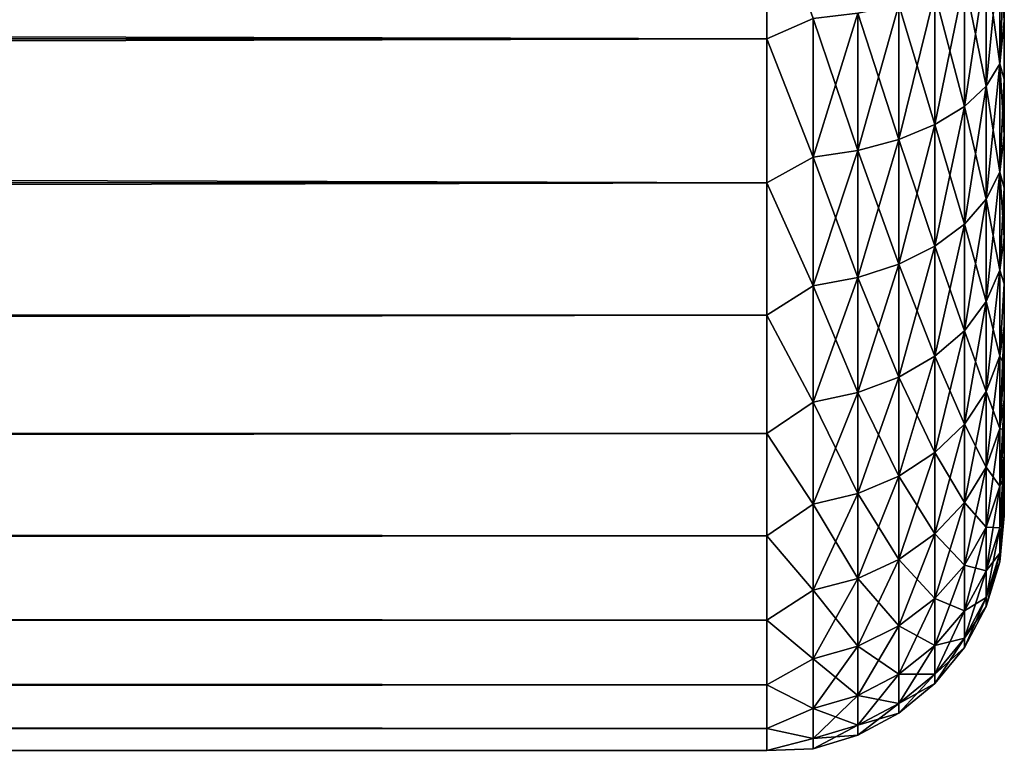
# Model space of a CAD drawing. Extents: x 0 to 500, y -78 to 1006.
# Tile 159 of 256: x 491.71 to 500, y 345.2 to 351.38. Entities that reach past the tile are written whole.
import ezdxf

# ---------------------------------------------------------------- set-up
doc = ezdxf.new("R2010")
doc.units = 0
doc.header["$LTSCALE"] = 65.185185
for name, color, linetype in [('116', 7, 'CONTINUOUS'), ('73', 7, 'CONTINUOUS'), ('78', 7, 'CONTINUOUS')]:
    doc.layers.add(name, color=color, linetype=linetype)

msp = doc.modelspace()

# ---------------------------------------------------------------- linework, layer by layer
at = {"layer": '116', "color": 7, "linetype": 'CONTINUOUS'}
for points in [[(498, 352.502, 9.6292), (498, 351.216, 9.1721), (498.3902, 351.3879, 9.2033), (498, 352.502, 9.6292)], [(498, 351.216, -9.1721), (498, 352.502, -9.6292), (498.3902, 351.3879, -9.2033), (498, 351.216, -9.1721)], [(499.962, 351.9901, -7.7494), (499.962, 351.0061, -7.2641), (499.8485, 351.8463, -8.0965), (499.962, 351.9901, -7.7494)], [(499.962, 351.0061, 7.2641), (499.962, 351.9901, 7.7494), (499.8485, 350.8182, 7.5895), (499.962, 351.0061, 7.2641)], [(499.8485, 350.8182, 7.5895), (499.962, 351.9901, 7.7494), (499.8485, 351.8463, 8.0965), (499.8485, 350.8182, 7.5895)], [(500, 351.8767, -7.2771), (500, 351.366, -7.0214), (499.962, 351.9901, -7.7494), (500, 351.8767, -7.2771)], [(499.962, 351.9901, -7.7494), (500, 351.366, -7.0214), (499.962, 351.0061, -7.2641), (499.962, 351.9901, -7.7494)], [(499.962, 351.0061, 7.2641), (500, 351.8767, 7.2771), (499.962, 351.9901, 7.7494), (499.962, 351.0061, 7.2641)], [(499.8485, 351.8463, -8.0965), (499.8485, 350.8182, -7.5895), (499.6638, 351.7138, -8.4164), (499.8485, 351.8463, -8.0965)], [(499.8485, 350.8182, 7.5895), (499.8485, 351.8463, 8.0965), (499.6638, 350.6451, 7.8893), (499.8485, 350.8182, 7.5895)], [(499.6638, 350.6451, 7.8893), (499.8485, 351.8463, 8.0965), (499.6638, 351.7138, 8.4164), (499.6638, 350.6451, 7.8893)], [(499.8485, 351.8463, -8.0965), (499.962, 351.0061, -7.2641), (499.8485, 350.8182, -7.5895), (499.8485, 351.8463, -8.0965)], [(500, 351.366, 7.0214), (500, 351.8767, 7.2771), (499.962, 351.0061, 7.2641), (500, 351.366, 7.0214)], [(499.6638, 351.7138, -8.4164), (499.6638, 350.6451, -7.8893), (499.415, 351.5977, -8.6968), (499.6638, 351.7138, -8.4164)], [(499.6638, 350.6451, 7.8893), (499.6638, 351.7138, 8.4164), (499.415, 350.4933, 8.1522), (499.6638, 350.6451, 7.8893)], [(499.415, 350.4933, 8.1522), (499.6638, 351.7138, 8.4164), (499.415, 351.5977, 8.6968), (499.415, 350.4933, 8.1522)], [(499.6638, 351.7138, -8.4164), (499.8485, 350.8182, -7.5895), (499.6638, 350.6451, -7.8893), (499.6638, 351.7138, -8.4164)], [(499.415, 351.5977, -8.6968), (499.415, 350.4933, -8.1522), (499.1118, 351.5023, -8.927), (499.415, 351.5977, -8.6968)], [(499.415, 350.4933, 8.1522), (499.415, 351.5977, 8.6968), (499.1118, 350.3687, 8.368), (499.415, 350.4933, 8.1522)], [(499.1118, 350.3687, 8.368), (499.415, 351.5977, 8.6968), (499.1118, 351.5023, 8.927), (499.1118, 350.3687, 8.368)], [(499.415, 351.5977, -8.6968), (499.6638, 350.6451, -7.8893), (499.415, 350.4933, -8.1522), (499.415, 351.5977, -8.6968)], [(498.7657, 351.4315, -9.098), (498.7657, 350.2762, -8.5283), (498.3902, 351.3879, -9.2033), (498.7657, 351.4315, -9.098)], [(498.7657, 350.2762, 8.5283), (498.7657, 351.4315, 9.098), (498.3902, 350.2192, 8.627), (498.7657, 350.2762, 8.5283)], [(498.3902, 350.2192, 8.627), (498.7657, 351.4315, 9.098), (498.3902, 351.3879, 9.2033), (498.3902, 350.2192, 8.627)], [(499.1118, 351.5023, -8.927), (499.1118, 350.3687, -8.368), (498.7657, 351.4315, -9.098), (499.1118, 351.5023, -8.927)], [(499.1118, 350.3687, 8.368), (499.1118, 351.5023, 8.927), (498.7657, 350.2762, 8.5283), (499.1118, 350.3687, 8.368)], [(498.7657, 350.2762, 8.5283), (499.1118, 351.5023, 8.927), (498.7657, 351.4315, 9.098), (498.7657, 350.2762, 8.5283)], [(498.7657, 351.4315, -9.098), (499.1118, 350.3687, -8.368), (498.7657, 350.2762, -8.5283), (498.7657, 351.4315, -9.098)], [(499.1118, 351.5023, -8.927), (499.415, 350.4933, -8.1522), (499.1118, 350.3687, -8.368), (499.1118, 351.5023, -8.927)], [(498, 351.216, 9.1721), (498.3902, 350.2192, 8.627), (498.3902, 351.3879, 9.2033), (498, 351.216, 9.1721)], [(498, 351.216, -9.1721), (498.3902, 351.3879, -9.2033), (498.3902, 350.2192, -8.627), (498, 351.216, -9.1721)], [(498.3902, 351.3879, -9.2033), (498.7657, 350.2762, -8.5283), (498.3902, 350.2192, -8.627), (498.3902, 351.3879, -9.2033)], [(500, 351.366, -7.0214), (500, 350.8749, -6.73), (499.962, 351.0061, -7.2641), (500, 351.366, -7.0214)], [(500, 350.8749, 6.73), (500, 351.366, 7.0214), (499.962, 351.0061, 7.2641), (500, 350.8749, 6.73)], [(498, 351.216, 9.1721), (498, 350.0042, 8.5442), (498.3902, 350.2192, 8.627), (498, 351.216, 9.1721)], [(498, 350.0042, -8.5442), (498, 351.216, -9.1721), (498.3902, 350.2192, -8.627), (498, 350.0042, -8.5442)], [(499.962, 351.0061, -7.2641), (499.962, 350.0938, -6.6545), (499.8485, 350.8182, -7.5895), (499.962, 351.0061, -7.2641)], [(499.962, 350.0938, 6.6545), (499.962, 351.0061, 7.2641), (499.8485, 349.8651, 6.9526), (499.962, 350.0938, 6.6545)], [(499.8485, 349.8651, 6.9526), (499.962, 351.0061, 7.2641), (499.8485, 350.8182, 7.5895), (499.8485, 349.8651, 6.9526)], [(500, 350.8749, -6.73), (500, 350.4058, -6.4043), (499.962, 351.0061, -7.2641), (500, 350.8749, -6.73)], [(499.962, 351.0061, -7.2641), (500, 350.4058, -6.4043), (499.962, 350.0938, -6.6545), (499.962, 351.0061, -7.2641)], [(499.962, 350.0938, 6.6545), (500, 350.8749, 6.73), (499.962, 351.0061, 7.2641), (499.962, 350.0938, 6.6545)], [(500, 350.4058, 6.4043), (500, 350.8749, 6.73), (499.962, 350.0938, 6.6545), (500, 350.4058, 6.4043)], [(499.8485, 350.8182, -7.5895), (499.8485, 349.8651, -6.9526), (499.6638, 350.6451, -7.8893), (499.8485, 350.8182, -7.5895)], [(499.8485, 349.8651, 6.9526), (499.8485, 350.8182, 7.5895), (499.6638, 349.6543, 7.2273), (499.8485, 349.8651, 6.9526)], [(499.6638, 349.6543, 7.2273), (499.8485, 350.8182, 7.5895), (499.6638, 350.6451, 7.8893), (499.6638, 349.6543, 7.2273)], [(499.8485, 350.8182, -7.5895), (499.962, 350.0938, -6.6545), (499.8485, 349.8651, -6.9526), (499.8485, 350.8182, -7.5895)], [(499.6638, 350.6451, -7.8893), (499.6638, 349.6543, -7.2273), (499.415, 350.4933, -8.1522), (499.6638, 350.6451, -7.8893)], [(499.6638, 349.6543, 7.2273), (499.6638, 350.6451, 7.8893), (499.415, 349.4695, 7.4681), (499.6638, 349.6543, 7.2273)], [(499.415, 349.4695, 7.4681), (499.6638, 350.6451, 7.8893), (499.415, 350.4933, 8.1522), (499.415, 349.4695, 7.4681)], [(499.6638, 350.6451, -7.8893), (499.8485, 349.8651, -6.9526), (499.6638, 349.6543, -7.2273), (499.6638, 350.6451, -7.8893)], [(499.415, 350.4933, -8.1522), (499.415, 349.4695, -7.4681), (499.1118, 350.3687, -8.368), (499.415, 350.4933, -8.1522)], [(499.415, 349.4695, 7.4681), (499.415, 350.4933, 8.1522), (499.1118, 349.3178, 7.6658), (499.415, 349.4695, 7.4681)], [(499.1118, 349.3178, 7.6658), (499.415, 350.4933, 8.1522), (499.1118, 350.3687, 8.368), (499.1118, 349.3178, 7.6658)], [(499.415, 350.4933, -8.1522), (499.6638, 349.6543, -7.2273), (499.415, 349.4695, -7.4681), (499.415, 350.4933, -8.1522)], [(499.1118, 350.3687, -8.368), (499.1118, 349.3178, -7.6658), (498.7657, 350.2762, -8.5283), (499.1118, 350.3687, -8.368)], [(499.1118, 349.3178, 7.6658), (499.1118, 350.3687, 8.368), (498.7657, 349.2052, 7.8126), (499.1118, 349.3178, 7.6658)], [(498.7657, 349.2052, 7.8126), (499.1118, 350.3687, 8.368), (498.7657, 350.2762, 8.5283), (498.7657, 349.2052, 7.8126)], [(499.1118, 350.3687, -8.368), (499.415, 349.4695, -7.4681), (499.1118, 349.3178, -7.6658), (499.1118, 350.3687, -8.368)], [(500, 350.4058, -6.4043), (500, 349.9611, -6.046), (499.962, 350.0938, -6.6545), (500, 350.4058, -6.4043)], [(500, 349.9611, 6.046), (500, 350.4058, 6.4043), (499.962, 350.0938, 6.6545), (500, 349.9611, 6.046)], [(498.7657, 350.2762, -8.5283), (498.7657, 349.2052, -7.8126), (498.3902, 350.2192, -8.627), (498.7657, 350.2762, -8.5283)], [(498.7657, 349.2052, 7.8126), (498.7657, 350.2762, 8.5283), (498.3902, 349.1358, 7.903), (498.7657, 349.2052, 7.8126)], [(498.3902, 349.1358, 7.903), (498.7657, 350.2762, 8.5283), (498.3902, 350.2192, 8.627), (498.3902, 349.1358, 7.903)], [(498.7657, 350.2762, -8.5283), (499.1118, 349.3178, -7.6658), (498.7657, 349.2052, -7.8126), (498.7657, 350.2762, -8.5283)], [(498, 350.0042, 8.5442), (498.3902, 349.1358, 7.903), (498.3902, 350.2192, 8.627), (498, 350.0042, 8.5442)], [(498, 350.0042, -8.5442), (498.3902, 350.2192, -8.627), (498.3902, 349.1358, -7.903), (498, 350.0042, -8.5442)], [(498.3902, 350.2192, -8.627), (498.7657, 349.2052, -7.8126), (498.3902, 349.1358, -7.903), (498.3902, 350.2192, -8.627)], [(499.962, 350.0938, -6.6545), (499.962, 349.2689, -5.9311), (499.8485, 349.8651, -6.9526), (499.962, 350.0938, -6.6545)], [(499.962, 349.2689, 5.9311), (499.962, 350.0938, 6.6545), (499.8485, 349.0032, 6.1968), (499.962, 349.2689, 5.9311)], [(499.8485, 349.0032, 6.1968), (499.962, 350.0938, 6.6545), (499.8485, 349.8651, 6.9526), (499.8485, 349.0032, 6.1968)], [(500, 349.9611, -6.046), (500, 349.5432, -5.6569), (499.962, 350.0938, -6.6545), (500, 349.9611, -6.046)], [(499.962, 350.0938, -6.6545), (500, 349.5432, -5.6569), (499.962, 349.2689, -5.9311), (499.962, 350.0938, -6.6545)], [(499.962, 349.2689, 5.9311), (500, 349.9611, 6.046), (499.962, 350.0938, 6.6545), (499.962, 349.2689, 5.9311)], [(498, 350.0042, 8.5442), (498, 348.8891, 7.7571), (498.3902, 349.1358, 7.903), (498, 350.0042, 8.5442)], [(498, 348.8891, -7.7571), (498, 350.0042, -8.5442), (498.3902, 349.1358, -7.903), (498, 348.8891, -7.7571)], [(500, 349.5432, 5.6569), (500, 349.9611, 6.046), (499.962, 349.2689, 5.9311), (500, 349.5432, 5.6569)], [(499.8485, 349.8651, -6.9526), (499.8485, 349.0032, -6.1968), (499.6638, 349.6543, -7.2273), (499.8485, 349.8651, -6.9526)], [(499.8485, 349.0032, 6.1968), (499.8485, 349.8651, 6.9526), (499.6638, 348.7584, 6.4416), (499.8485, 349.0032, 6.1968)], [(499.6638, 348.7584, 6.4416), (499.8485, 349.8651, 6.9526), (499.6638, 349.6543, 7.2273), (499.6638, 348.7584, 6.4416)], [(499.8485, 349.8651, -6.9526), (499.962, 349.2689, -5.9311), (499.8485, 349.0032, -6.1968), (499.8485, 349.8651, -6.9526)], [(499.6638, 349.6543, -7.2273), (499.6638, 348.7584, -6.4416), (499.415, 349.4695, -7.4681), (499.6638, 349.6543, -7.2273)], [(499.6638, 348.7584, 6.4416), (499.6638, 349.6543, 7.2273), (499.415, 348.5437, 6.6563), (499.6638, 348.7584, 6.4416)], [(499.415, 348.5437, 6.6563), (499.6638, 349.6543, 7.2273), (499.415, 349.4695, 7.4681), (499.415, 348.5437, 6.6563)], [(499.6638, 349.6543, -7.2273), (499.8485, 349.0032, -6.1968), (499.6638, 348.7584, -6.4416), (499.6638, 349.6543, -7.2273)], [(500, 349.5432, -5.6569), (500, 349.154, -5.2389), (499.962, 349.2689, -5.9311), (500, 349.5432, -5.6569)], [(500, 349.154, 5.2389), (500, 349.5432, 5.6569), (499.962, 349.2689, 5.9311), (500, 349.154, 5.2389)], [(499.415, 349.4695, -7.4681), (499.415, 348.5437, -6.6563), (499.1118, 349.3178, -7.6658), (499.415, 349.4695, -7.4681)], [(499.415, 348.5437, 6.6563), (499.415, 349.4695, 7.4681), (499.1118, 348.3676, 6.8324), (499.415, 348.5437, 6.6563)], [(499.1118, 348.3676, 6.8324), (499.415, 349.4695, 7.4681), (499.1118, 349.3178, 7.6658), (499.1118, 348.3676, 6.8324)], [(499.415, 349.4695, -7.4681), (499.6638, 348.7584, -6.4416), (499.415, 348.5437, -6.6563), (499.415, 349.4695, -7.4681)], [(499.1118, 349.3178, -7.6658), (499.1118, 348.3676, -6.8324), (498.7657, 349.2052, -7.8126), (499.1118, 349.3178, -7.6658)], [(499.1118, 348.3676, 6.8324), (499.1118, 349.3178, 7.6658), (498.7657, 348.2367, 6.9633), (499.1118, 348.3676, 6.8324)], [(498.7657, 348.2367, 6.9633), (499.1118, 349.3178, 7.6658), (498.7657, 349.2052, 7.8126), (498.7657, 348.2367, 6.9633)], [(499.1118, 349.3178, -7.6658), (499.415, 348.5437, -6.6563), (499.1118, 348.3676, -6.8324), (499.1118, 349.3178, -7.6658)], [(498.7657, 349.2052, -7.8126), (498.7657, 348.2367, -6.9633), (498.3902, 349.1358, -7.903), (498.7657, 349.2052, -7.8126)], [(498.7657, 348.2367, 6.9633), (498.7657, 349.2052, 7.8126), (498.3902, 348.1561, 7.0439), (498.7657, 348.2367, 6.9633)], [(498.3902, 348.1561, 7.0439), (498.7657, 349.2052, 7.8126), (498.3902, 349.1358, 7.903), (498.3902, 348.1561, 7.0439)], [(498.7657, 349.2052, -7.8126), (499.1118, 348.3676, -6.8324), (498.7657, 348.2367, -6.9633), (498.7657, 349.2052, -7.8126)], [(499.962, 349.2689, -5.9311), (499.962, 348.5455, -5.1062), (499.8485, 349.0032, -6.1968), (499.962, 349.2689, -5.9311)], [(499.962, 348.5455, 5.1062), (499.962, 349.2689, 5.9311), (499.8485, 348.2474, 5.3349), (499.962, 348.5455, 5.1062)], [(499.8485, 348.2474, 5.3349), (499.962, 349.2689, 5.9311), (499.8485, 349.0032, 6.1968), (499.8485, 348.2474, 5.3349)], [(499.962, 349.2689, -5.9311), (500, 349.154, -5.2389), (499.962, 348.5455, -5.1062), (499.962, 349.2689, -5.9311)], [(499.962, 348.5455, 5.1062), (500, 349.154, 5.2389), (499.962, 349.2689, 5.9311), (499.962, 348.5455, 5.1062)], [(498, 348.8891, 7.7571), (498.3902, 348.1561, 7.0439), (498.3902, 349.1358, 7.903), (498, 348.8891, 7.7571)], [(498, 348.8891, -7.7571), (498.3902, 349.1358, -7.903), (498.3902, 348.1561, -7.0439), (498, 348.8891, -7.7571)], [(498.3902, 349.1358, -7.903), (498.7657, 348.2367, -6.9633), (498.3902, 348.1561, -7.0439), (498.3902, 349.1358, -7.903)], [(500, 349.154, -5.2389), (500, 348.7957, -4.7942), (499.962, 348.5455, -5.1062), (500, 349.154, -5.2389)], [(500, 348.7957, 4.7942), (500, 349.154, 5.2389), (499.962, 348.5455, 5.1062), (500, 348.7957, 4.7942)], [(499.8485, 349.0032, -6.1968), (499.8485, 348.2474, -5.3349), (499.6638, 348.7584, -6.4416), (499.8485, 349.0032, -6.1968)], [(499.8485, 348.2474, 5.3349), (499.8485, 349.0032, 6.1968), (499.6638, 347.9727, 5.5457), (499.8485, 348.2474, 5.3349)], [(499.6638, 347.9727, 5.5457), (499.8485, 349.0032, 6.1968), (499.6638, 348.7584, 6.4416), (499.6638, 347.9727, 5.5457)], [(499.8485, 349.0032, -6.1968), (499.962, 348.5455, -5.1062), (499.8485, 348.2474, -5.3349), (499.8485, 349.0032, -6.1968)], [(498, 348.8891, 7.7571), (498, 347.8916, 6.8255), (498.3902, 348.1561, 7.0439), (498, 348.8891, 7.7571)], [(498, 347.8916, -6.8255), (498, 348.8891, -7.7571), (498.3902, 348.1561, -7.0439), (498, 347.8916, -6.8255)], [(500, 348.7957, -4.7942), (500, 348.47, -4.3251), (499.962, 348.5455, -5.1062), (500, 348.7957, -4.7942)], [(500, 348.47, 4.3251), (500, 348.7957, 4.7942), (499.962, 347.9359, 4.1939), (500, 348.47, 4.3251)], [(499.962, 347.9359, 4.1939), (500, 348.7957, 4.7942), (499.962, 348.5455, 5.1062), (499.962, 347.9359, 4.1939)], [(499.6638, 348.7584, -6.4416), (499.6638, 347.9727, -5.5457), (499.415, 348.5437, -6.6563), (499.6638, 348.7584, -6.4416)], [(499.6638, 347.9727, 5.5457), (499.6638, 348.7584, 6.4416), (499.415, 347.7319, 5.7305), (499.6638, 347.9727, 5.5457)], [(499.415, 347.7319, 5.7305), (499.6638, 348.7584, 6.4416), (499.415, 348.5437, 6.6563), (499.415, 347.7319, 5.7305)], [(499.6638, 348.7584, -6.4416), (499.8485, 348.2474, -5.3349), (499.6638, 347.9727, -5.5457), (499.6638, 348.7584, -6.4416)], [(499.415, 348.5437, -6.6563), (499.415, 347.7319, -5.7305), (499.1118, 348.3676, -6.8324), (499.415, 348.5437, -6.6563)], [(499.415, 347.7319, 5.7305), (499.415, 348.5437, 6.6563), (499.1118, 347.5342, 5.8822), (499.415, 347.7319, 5.7305)], [(499.1118, 347.5342, 5.8822), (499.415, 348.5437, 6.6563), (499.1118, 348.3676, 6.8324), (499.1118, 347.5342, 5.8822)], [(499.415, 348.5437, -6.6563), (499.6638, 347.9727, -5.5457), (499.415, 347.7319, -5.7305), (499.415, 348.5437, -6.6563)], [(499.962, 348.5455, -5.1062), (499.962, 347.9359, -4.1939), (499.8485, 348.2474, -5.3349), (499.962, 348.5455, -5.1062)], [(499.962, 347.9359, 4.1939), (499.962, 348.5455, 5.1062), (499.8485, 347.6105, 4.3818), (499.962, 347.9359, 4.1939)], [(499.8485, 347.6105, 4.3818), (499.962, 348.5455, 5.1062), (499.8485, 348.2474, 5.3349), (499.8485, 347.6105, 4.3818)], [(499.962, 348.5455, -5.1062), (500, 348.47, -4.3251), (499.962, 347.9359, -4.1939), (499.962, 348.5455, -5.1062)], [(500, 348.47, -4.3251), (500, 348.1786, -3.834), (499.962, 347.9359, -4.1939), (500, 348.47, -4.3251)], [(500, 348.1786, 3.834), (500, 348.47, 4.3251), (499.962, 347.9359, 4.1939), (500, 348.1786, 3.834)], [(499.1118, 348.3676, -6.8324), (499.1118, 347.5342, -5.8822), (498.7657, 348.2367, -6.9633), (499.1118, 348.3676, -6.8324)], [(499.1118, 347.5342, 5.8822), (499.1118, 348.3676, 6.8324), (498.7657, 347.3874, 5.9948), (499.1118, 347.5342, 5.8822)], [(498.7657, 347.3874, 5.9948), (499.1118, 348.3676, 6.8324), (498.7657, 348.2367, 6.9633), (498.7657, 347.3874, 5.9948)], [(499.1118, 348.3676, -6.8324), (499.415, 347.7319, -5.7305), (499.1118, 347.5342, -5.8822), (499.1118, 348.3676, -6.8324)], [(498.7657, 348.2367, -6.9633), (498.7657, 347.3874, -5.9948), (498.3902, 348.1561, -7.0439), (498.7657, 348.2367, -6.9633)], [(498.7657, 347.3874, 5.9948), (498.7657, 348.2367, 6.9633), (498.3902, 347.297, 6.0642), (498.7657, 347.3874, 5.9948)], [(498.3902, 347.297, 6.0642), (498.7657, 348.2367, 6.9633), (498.3902, 348.1561, 7.0439), (498.3902, 347.297, 6.0642)], [(498.7657, 348.2367, -6.9633), (499.1118, 347.5342, -5.8822), (498.7657, 347.3874, -5.9948), (498.7657, 348.2367, -6.9633)], [(499.8485, 348.2474, -5.3349), (499.8485, 347.6105, -4.3818), (499.6638, 347.9727, -5.5457), (499.8485, 348.2474, -5.3349)], [(499.8485, 347.6105, 4.3818), (499.8485, 348.2474, 5.3349), (499.6638, 347.3107, 4.5549), (499.8485, 347.6105, 4.3818)], [(499.6638, 347.3107, 4.5549), (499.8485, 348.2474, 5.3349), (499.6638, 347.9727, 5.5457), (499.6638, 347.3107, 4.5549)], [(499.8485, 348.2474, -5.3349), (499.962, 347.9359, -4.1939), (499.8485, 347.6105, -4.3818), (499.8485, 348.2474, -5.3349)], [(498, 347.8916, 6.8255), (498.3902, 347.297, 6.0642), (498.3902, 348.1561, 7.0439), (498, 347.8916, 6.8255)], [(498, 347.8916, -6.8255), (498.3902, 348.1561, -7.0439), (498.3902, 347.297, -6.0642), (498, 347.8916, -6.8255)], [(498.3902, 348.1561, -7.0439), (498.7657, 347.3874, -5.9948), (498.3902, 347.297, -6.0642), (498.3902, 348.1561, -7.0439)], [(500, 348.1786, -3.834), (500, 347.923, -3.3233), (499.962, 347.9359, -4.1939), (500, 348.1786, -3.834)], [(500, 347.923, 3.3233), (500, 348.1786, 3.834), (499.962, 347.4506, 3.2099), (500, 347.923, 3.3233)], [(499.962, 347.4506, 3.2099), (500, 348.1786, 3.834), (499.962, 347.9359, 4.1939), (499.962, 347.4506, 3.2099)], [(499.6638, 347.9727, -5.5457), (499.6638, 347.3107, -4.5549), (499.415, 347.7319, -5.7305), (499.6638, 347.9727, -5.5457)], [(499.6638, 347.3107, 4.5549), (499.6638, 347.9727, 5.5457), (499.415, 347.0478, 4.7067), (499.6638, 347.3107, 4.5549)], [(499.415, 347.0478, 4.7067), (499.6638, 347.9727, 5.5457), (499.415, 347.7319, 5.7305), (499.415, 347.0478, 4.7067)], [(499.6638, 347.9727, -5.5457), (499.8485, 347.6105, -4.3818), (499.6638, 347.3107, -4.5549), (499.6638, 347.9727, -5.5457)], [(498, 347.8916, 6.8255), (498, 347.0303, 5.7668), (498.3902, 347.297, 6.0642), (498, 347.8916, 6.8255)], [(498, 347.0303, -5.7668), (498, 347.8916, -6.8255), (498.3902, 347.297, -6.0642), (498, 347.0303, -5.7668)], [(499.962, 347.9359, -4.1939), (499.962, 347.4506, -3.2099), (499.8485, 347.6105, -4.3818), (499.962, 347.9359, -4.1939)], [(499.962, 347.4506, 3.2099), (499.962, 347.9359, 4.1939), (499.8485, 347.1035, 3.3537), (499.962, 347.4506, 3.2099)], [(499.8485, 347.1035, 3.3537), (499.962, 347.9359, 4.1939), (499.8485, 347.6105, 4.3818), (499.8485, 347.1035, 3.3537)], [(499.962, 347.9359, -4.1939), (500, 347.923, -3.3233), (499.962, 347.4506, -3.2099), (499.962, 347.9359, -4.1939)], [(500, 347.923, -3.3233), (500, 347.7044, -2.7957), (499.962, 347.4506, -3.2099), (500, 347.923, -3.3233)], [(500, 347.7044, 2.7957), (500, 347.923, 3.3233), (499.962, 347.4506, 3.2099), (500, 347.7044, 2.7957)], [(499.415, 347.7319, -5.7305), (499.415, 347.0478, -4.7067), (499.1118, 347.5342, -5.8822), (499.415, 347.7319, -5.7305)], [(499.415, 347.0478, 4.7067), (499.415, 347.7319, 5.7305), (499.1118, 346.832, 4.8313), (499.415, 347.0478, 4.7067)], [(499.1118, 346.832, 4.8313), (499.415, 347.7319, 5.7305), (499.1118, 347.5342, 5.8822), (499.1118, 346.832, 4.8313)], [(499.415, 347.7319, -5.7305), (499.6638, 347.3107, -4.5549), (499.415, 347.0478, -4.7067), (499.415, 347.7319, -5.7305)], [(500, 347.7044, -2.7957), (500, 347.5241, -2.2539), (499.962, 347.4506, -3.2099), (500, 347.7044, -2.7957)], [(500, 347.5241, 2.2539), (500, 347.7044, 2.7957), (499.962, 347.0979, 2.1709), (500, 347.5241, 2.2539)], [(499.962, 347.0979, 2.1709), (500, 347.7044, 2.7957), (499.962, 347.4506, 3.2099), (499.962, 347.0979, 2.1709)], [(499.1118, 347.5342, -5.8822), (499.1118, 346.832, -4.8313), (498.7657, 347.3874, -5.9948), (499.1118, 347.5342, -5.8822)], [(499.1118, 346.832, 4.8313), (499.1118, 347.5342, 5.8822), (498.7657, 346.6717, 4.9238), (499.1118, 346.832, 4.8313)], [(498.7657, 346.6717, 4.9238), (499.1118, 347.5342, 5.8822), (498.7657, 347.3874, 5.9948), (498.7657, 346.6717, 4.9238)], [(499.1118, 347.5342, -5.8822), (499.415, 347.0478, -4.7067), (499.1118, 346.832, -4.8313), (499.1118, 347.5342, -5.8822)], [(499.8485, 347.6105, -4.3818), (499.8485, 347.1035, -3.3537), (499.6638, 347.3107, -4.5549), (499.8485, 347.6105, -4.3818)], [(499.8485, 347.1035, 3.3537), (499.8485, 347.6105, 4.3818), (499.6638, 346.7836, 3.4862), (499.8485, 347.1035, 3.3537)], [(499.6638, 346.7836, 3.4862), (499.8485, 347.6105, 4.3818), (499.6638, 347.3107, 4.5549), (499.6638, 346.7836, 3.4862)], [(499.8485, 347.6105, -4.3818), (499.962, 347.4506, -3.2099), (499.8485, 347.1035, -3.3537), (499.8485, 347.6105, -4.3818)], [(499.962, 347.4506, -3.2099), (499.962, 347.0979, -2.1709), (499.8485, 347.1035, -3.3537), (499.962, 347.4506, -3.2099)], [(499.962, 347.0979, 2.1709), (499.962, 347.4506, 3.2099), (499.8485, 346.7351, 2.2682), (499.962, 347.0979, 2.1709)], [(499.8485, 346.7351, 2.2682), (499.962, 347.4506, 3.2099), (499.8485, 347.1035, 3.3537), (499.8485, 346.7351, 2.2682)], [(500, 347.5241, -2.2539), (500, 347.3828, -1.7005), (499.962, 347.0979, -2.1709), (500, 347.5241, -2.2539)], [(499.962, 347.4506, -3.2099), (500, 347.5241, -2.2539), (499.962, 347.0979, -2.1709), (499.962, 347.4506, -3.2099)], [(500, 347.3828, 1.7005), (500, 347.5241, 2.2539), (499.962, 347.0979, 2.1709), (500, 347.3828, 1.7005)], [(498.7657, 347.3874, -5.9948), (498.7657, 346.6717, -4.9238), (498.3902, 347.297, -6.0642), (498.7657, 347.3874, -5.9948)], [(498.7657, 346.6717, 4.9238), (498.7657, 347.3874, 5.9948), (498.3902, 346.573, 4.9808), (498.7657, 346.6717, 4.9238)], [(498.3902, 346.573, 4.9808), (498.7657, 347.3874, 5.9948), (498.3902, 347.297, 6.0642), (498.3902, 346.573, 4.9808)], [(498.7657, 347.3874, -5.9948), (499.1118, 346.832, -4.8313), (498.7657, 346.6717, -4.9238), (498.7657, 347.3874, -5.9948)], [(500, 347.3828, -1.7005), (500, 347.2814, -1.1385), (499.962, 347.0979, -2.1709), (500, 347.3828, -1.7005)], [(500, 347.2814, 1.1385), (500, 347.3828, 1.7005), (499.962, 346.8839, 1.0948), (500, 347.2814, 1.1385)], [(499.962, 346.8839, 1.0948), (500, 347.3828, 1.7005), (499.962, 347.0979, 2.1709), (499.962, 346.8839, 1.0948)], [(498, 347.0303, 5.7668), (498.3902, 346.573, 4.9808), (498.3902, 347.297, 6.0642), (498, 347.0303, 5.7668)], [(498, 347.0303, -5.7668), (498.3902, 347.297, -6.0642), (498.3902, 346.573, -4.9808), (498, 347.0303, -5.7668)], [(498.3902, 347.297, -6.0642), (498.7657, 346.6717, -4.9238), (498.3902, 346.573, -4.9808), (498.3902, 347.297, -6.0642)], [(499.6638, 347.3107, -4.5549), (499.6638, 346.7836, -3.4862), (499.415, 347.0478, -4.7067), (499.6638, 347.3107, -4.5549)], [(499.6638, 346.7836, 3.4862), (499.6638, 347.3107, 4.5549), (499.415, 346.5032, 3.6023), (499.6638, 346.7836, 3.4862)], [(499.415, 346.5032, 3.6023), (499.6638, 347.3107, 4.5549), (499.415, 347.0478, 4.7067), (499.415, 346.5032, 3.6023)], [(499.6638, 347.3107, -4.5549), (499.8485, 347.1035, -3.3537), (499.6638, 346.7836, -3.4862), (499.6638, 347.3107, -4.5549)], [(500, 347.2814, -1.1385), (500, 347.2204, -0.5707), (499.962, 346.8839, -1.0948), (500, 347.2814, -1.1385)], [(499.962, 347.0979, -2.1709), (500, 347.2814, -1.1385), (499.962, 346.8839, -1.0948), (499.962, 347.0979, -2.1709)], [(500, 347.2204, 0.5707), (500, 347.2814, 1.1385), (499.962, 346.8839, 1.0948), (500, 347.2204, 0.5707)], [(500, 347.2204, -0.5707), (500, 347.2, 0), (499.962, 346.8839, -1.0948), (500, 347.2204, -0.5707)], [(500, 347.2, 0), (500, 347.2204, 0.5707), (499.962, 346.8121), (500, 347.2, 0)], [(499.962, 346.8121), (500, 347.2204, 0.5707), (499.962, 346.8839, 1.0948), (499.962, 346.8121)], [(499.962, 346.8839, -1.0948), (500, 347.2, 0), (499.962, 346.8121), (499.962, 346.8839, -1.0948)], [(499.415, 347.0478, -4.7067), (499.415, 346.5032, -3.6023), (499.1118, 346.832, -4.8313), (499.415, 347.0478, -4.7067)], [(499.415, 346.5032, 3.6023), (499.415, 347.0478, 4.7067), (499.1118, 346.273, 3.6977), (499.415, 346.5032, 3.6023)], [(499.1118, 346.273, 3.6977), (499.415, 347.0478, 4.7067), (499.1118, 346.832, 4.8313), (499.1118, 346.273, 3.6977)], [(499.415, 347.0478, -4.7067), (499.6638, 346.7836, -3.4862), (499.415, 346.5032, -3.6023), (499.415, 347.0478, -4.7067)], [(499.8485, 347.1035, -3.3537), (499.8485, 346.7351, -2.2682), (499.6638, 346.7836, -3.4862), (499.8485, 347.1035, -3.3537)], [(499.8485, 346.7351, 2.2682), (499.8485, 347.1035, 3.3537), (499.6638, 346.4006, 2.3578), (499.8485, 346.7351, 2.2682)], [(499.6638, 346.4006, 2.3578), (499.8485, 347.1035, 3.3537), (499.6638, 346.7836, 3.4862), (499.6638, 346.4006, 2.3578)], [(499.8485, 347.1035, -3.3537), (499.962, 347.0979, -2.1709), (499.8485, 346.7351, -2.2682), (499.8485, 347.1035, -3.3537)], [(499.962, 347.0979, -2.1709), (499.962, 346.8839, -1.0948), (499.8485, 346.7351, -2.2682), (499.962, 347.0979, -2.1709)], [(499.962, 346.8839, 1.0948), (499.962, 347.0979, 2.1709), (499.8485, 346.5114, 1.1439), (499.962, 346.8839, 1.0948)], [(499.8485, 346.5114, 1.1439), (499.962, 347.0979, 2.1709), (499.8485, 346.7351, 2.2682), (499.8485, 346.5114, 1.1439)], [(498, 347.0303, 5.7668), (498, 346.3211, 4.6007), (498.3902, 346.573, 4.9808), (498, 347.0303, 5.7668)], [(498, 346.3211, -4.6007), (498, 347.0303, -5.7668), (498.3902, 346.573, -4.9808), (498, 346.3211, -4.6007)], [(499.962, 346.8839, -1.0948), (499.962, 346.8121), (499.8485, 346.5114, -1.1439), (499.962, 346.8839, -1.0948)], [(499.8485, 346.7351, -2.2682), (499.962, 346.8839, -1.0948), (499.8485, 346.5114, -1.1439), (499.8485, 346.7351, -2.2682)], [(499.962, 346.8121), (499.962, 346.8839, 1.0948), (499.8485, 346.4364), (499.962, 346.8121)], [(499.8485, 346.4364), (499.962, 346.8839, 1.0948), (499.8485, 346.5114, 1.1439), (499.8485, 346.4364)], [(499.1118, 346.832, -4.8313), (499.1118, 346.273, -3.6977), (498.7657, 346.6717, -4.9238), (499.1118, 346.832, -4.8313)], [(499.1118, 346.273, 3.6977), (499.1118, 346.832, 4.8313), (498.7657, 346.102, 3.7685), (499.1118, 346.273, 3.6977)], [(498.7657, 346.102, 3.7685), (499.1118, 346.832, 4.8313), (498.7657, 346.6717, 4.9238), (498.7657, 346.102, 3.7685)], [(499.1118, 346.832, -4.8313), (499.415, 346.5032, -3.6023), (499.1118, 346.273, -3.6977), (499.1118, 346.832, -4.8313)], [(499.6638, 346.7836, -3.4862), (499.6638, 346.4006, -2.3578), (499.415, 346.5032, -3.6023), (499.6638, 346.7836, -3.4862)], [(499.6638, 346.4006, 2.3578), (499.6638, 346.7836, 3.4862), (499.415, 346.1074, 2.4364), (499.6638, 346.4006, 2.3578)], [(499.415, 346.1074, 2.4364), (499.6638, 346.7836, 3.4862), (499.415, 346.5032, 3.6023), (499.415, 346.1074, 2.4364)], [(499.6638, 346.7836, -3.4862), (499.8485, 346.7351, -2.2682), (499.6638, 346.4006, -2.3578), (499.6638, 346.7836, -3.4862)], [(499.8485, 346.5114, -1.1439), (499.962, 346.8121), (499.8485, 346.4364), (499.8485, 346.5114, -1.1439)], [(499.8485, 346.7351, -2.2682), (499.8485, 346.5114, -1.1439), (499.6638, 346.4006, -2.3578), (499.8485, 346.7351, -2.2682)], [(499.8485, 346.5114, 1.1439), (499.8485, 346.7351, 2.2682), (499.6638, 346.1681, 1.1891), (499.8485, 346.5114, 1.1439)], [(499.6638, 346.1681, 1.1891), (499.8485, 346.7351, 2.2682), (499.6638, 346.4006, 2.3578), (499.6638, 346.1681, 1.1891)], [(498.7657, 346.6717, -4.9238), (498.7657, 346.102, -3.7685), (498.3902, 346.573, -4.9808), (498.7657, 346.6717, -4.9238)], [(498.7657, 346.102, 3.7685), (498.7657, 346.6717, 4.9238), (498.3902, 345.9967, 3.8121), (498.7657, 346.102, 3.7685)], [(498.3902, 345.9967, 3.8121), (498.7657, 346.6717, 4.9238), (498.3902, 346.573, 4.9808), (498.3902, 345.9967, 3.8121)], [(498.7657, 346.6717, -4.9238), (499.1118, 346.273, -3.6977), (498.7657, 346.102, -3.7685), (498.7657, 346.6717, -4.9238)], [(498, 346.3211, 4.6007), (498.3902, 345.9967, 3.8121), (498.3902, 346.573, 4.9808), (498, 346.3211, 4.6007)], [(498, 346.3211, -4.6007), (498.3902, 346.573, -4.9808), (498.3902, 345.9967, -3.8121), (498, 346.3211, -4.6007)], [(498.3902, 346.573, -4.9808), (498.7657, 346.102, -3.7685), (498.3902, 345.9967, -3.8121), (498.3902, 346.573, -4.9808)], [(499.415, 346.5032, -3.6023), (499.415, 346.1074, -2.4364), (499.1118, 346.273, -3.6977), (499.415, 346.5032, -3.6023)], [(499.415, 346.1074, 2.4364), (499.415, 346.5032, 3.6023), (499.1118, 345.8667, 2.5008), (499.415, 346.1074, 2.4364)], [(499.1118, 345.8667, 2.5008), (499.415, 346.5032, 3.6023), (499.1118, 346.273, 3.6977), (499.1118, 345.8667, 2.5008)], [(499.415, 346.5032, -3.6023), (499.6638, 346.4006, -2.3578), (499.415, 346.1074, -2.4364), (499.415, 346.5032, -3.6023)], [(499.8485, 346.5114, -1.1439), (499.8485, 346.4364), (499.6638, 346.1681, -1.1891), (499.8485, 346.5114, -1.1439)], [(499.6638, 346.4006, -2.3578), (499.8485, 346.5114, -1.1439), (499.6638, 346.1681, -1.1891), (499.6638, 346.4006, -2.3578)], [(499.8485, 346.4364), (499.8485, 346.5114, 1.1439), (499.6638, 346.0902), (499.8485, 346.4364)], [(499.6638, 346.0902), (499.8485, 346.5114, 1.1439), (499.6638, 346.1681, 1.1891), (499.6638, 346.0902)], [(499.6638, 346.4006, -2.3578), (499.6638, 346.1681, -1.1891), (499.415, 346.1074, -2.4364), (499.6638, 346.4006, -2.3578)], [(499.6638, 346.1681, 1.1891), (499.6638, 346.4006, 2.3578), (499.415, 345.8672, 1.2287), (499.6638, 346.1681, 1.1891)], [(499.415, 345.8672, 1.2287), (499.6638, 346.4006, 2.3578), (499.415, 346.1074, 2.4364), (499.415, 345.8672, 1.2287)], [(499.6638, 346.1681, -1.1891), (499.8485, 346.4364), (499.6638, 346.0902), (499.6638, 346.1681, -1.1891)], [(498, 346.3211, 4.6007), (498, 345.7774, 3.3488), (498.3902, 345.9967, 3.8121), (498, 346.3211, 4.6007)], [(498, 345.7774, -3.3488), (498, 346.3211, -4.6007), (498.3902, 345.9967, -3.8121), (498, 345.7774, -3.3488)], [(499.1118, 346.273, -3.6977), (499.1118, 345.8667, -2.5008), (498.7657, 346.102, -3.7685), (499.1118, 346.273, -3.6977)], [(499.1118, 345.8667, 2.5008), (499.1118, 346.273, 3.6977), (498.7657, 345.6879, 2.5487), (499.1118, 345.8667, 2.5008)], [(498.7657, 345.6879, 2.5487), (499.1118, 346.273, 3.6977), (498.7657, 346.102, 3.7685), (498.7657, 345.6879, 2.5487)], [(499.1118, 346.273, -3.6977), (499.415, 346.1074, -2.4364), (499.1118, 345.8667, -2.5008), (499.1118, 346.273, -3.6977)], [(499.6638, 346.1681, -1.1891), (499.6638, 346.0902), (499.415, 345.8672, -1.2287), (499.6638, 346.1681, -1.1891)], [(499.415, 346.1074, -2.4364), (499.6638, 346.1681, -1.1891), (499.415, 345.8672, -1.2287), (499.415, 346.1074, -2.4364)], [(499.6638, 346.0902), (499.6638, 346.1681, 1.1891), (499.415, 345.7866), (499.6638, 346.0902)], [(499.415, 345.7866), (499.6638, 346.1681, 1.1891), (499.415, 345.8672, 1.2287), (499.415, 345.7866)], [(498.7657, 346.102, -3.7685), (498.7657, 345.6879, -2.5487), (498.3902, 345.9967, -3.8121), (498.7657, 346.102, -3.7685)], [(498.7657, 345.6879, 2.5487), (498.7657, 346.102, 3.7685), (498.3902, 345.5779, 2.5782), (498.7657, 345.6879, 2.5487)], [(498.3902, 345.5779, 2.5782), (498.7657, 346.102, 3.7685), (498.3902, 345.9967, 3.8121), (498.3902, 345.5779, 2.5782)], [(498.7657, 346.102, -3.7685), (499.1118, 345.8667, -2.5008), (498.7657, 345.6879, -2.5487), (498.7657, 346.102, -3.7685)], [(499.415, 346.1074, -2.4364), (499.415, 345.8672, -1.2287), (499.1118, 345.8667, -2.5008), (499.415, 346.1074, -2.4364)], [(499.415, 345.8672, 1.2287), (499.415, 346.1074, 2.4364), (499.1118, 345.6202, 1.2612), (499.415, 345.8672, 1.2287)], [(499.1118, 345.6202, 1.2612), (499.415, 346.1074, 2.4364), (499.1118, 345.8667, 2.5008), (499.1118, 345.6202, 1.2612)], [(499.415, 345.8672, -1.2287), (499.6638, 346.0902), (499.415, 345.7866), (499.415, 345.8672, -1.2287)], [(498, 345.7774, 3.3488), (498.3902, 345.5779, 2.5782), (498.3902, 345.9967, 3.8121), (498, 345.7774, 3.3488)], [(498, 345.7774, -3.3488), (498.3902, 345.9967, -3.8121), (498.3902, 345.5779, -2.5782), (498, 345.7774, -3.3488)], [(498.3902, 345.9967, -3.8121), (498.7657, 345.6879, -2.5487), (498.3902, 345.5779, -2.5782), (498.3902, 345.9967, -3.8121)], [(499.1118, 345.8667, -2.5008), (499.1118, 345.6202, -1.2612), (498.7657, 345.6879, -2.5487), (499.1118, 345.8667, -2.5008)], [(499.1118, 345.6202, 1.2612), (499.1118, 345.8667, 2.5008), (498.7657, 345.4366, 1.2854), (499.1118, 345.6202, 1.2612)], [(498.7657, 345.4366, 1.2854), (499.1118, 345.8667, 2.5008), (498.7657, 345.6879, 2.5487), (498.7657, 345.4366, 1.2854)], [(499.415, 345.8672, -1.2287), (499.415, 345.7866), (499.1118, 345.6202, -1.2612), (499.415, 345.8672, -1.2287)], [(499.1118, 345.8667, -2.5008), (499.415, 345.8672, -1.2287), (499.1118, 345.6202, -1.2612), (499.1118, 345.8667, -2.5008)], [(499.415, 345.7866), (499.415, 345.8672, 1.2287), (499.1118, 345.5375), (499.415, 345.7866)], [(499.1118, 345.5375), (499.415, 345.8672, 1.2287), (499.1118, 345.6202, 1.2612), (499.1118, 345.5375)], [(498, 345.7774, 3.3488), (498, 345.4092, 2.0346), (498.3902, 345.5779, 2.5782), (498, 345.7774, 3.3488)], [(498, 345.4092, -2.0346), (498, 345.7774, -3.3488), (498.3902, 345.5779, -2.5782), (498, 345.4092, -2.0346)], [(499.1118, 345.6202, -1.2612), (499.415, 345.7866), (499.1118, 345.5375), (499.1118, 345.6202, -1.2612)], [(498.7657, 345.6879, -2.5487), (498.7657, 345.4366, -1.2854), (498.3902, 345.5779, -2.5782), (498.7657, 345.6879, -2.5487)], [(498.7657, 345.4366, 1.2854), (498.7657, 345.6879, 2.5487), (498.3902, 345.3237, 1.3002), (498.7657, 345.4366, 1.2854)], [(498.3902, 345.3237, 1.3002), (498.7657, 345.6879, 2.5487), (498.3902, 345.5779, 2.5782), (498.3902, 345.3237, 1.3002)], [(498.7657, 345.6879, -2.5487), (499.1118, 345.6202, -1.2612), (498.7657, 345.4366, -1.2854), (498.7657, 345.6879, -2.5487)], [(498, 345.4092, 2.0346), (498.3902, 345.3237, 1.3002), (498.3902, 345.5779, 2.5782), (498, 345.4092, 2.0346)], [(498, 345.4092, -2.0346), (498.3902, 345.5779, -2.5782), (498.3902, 345.3237, -1.3002), (498, 345.4092, -2.0346)], [(498.3902, 345.5779, -2.5782), (498.7657, 345.4366, -1.2854), (498.3902, 345.3237, -1.3002), (498.3902, 345.5779, -2.5782)], [(499.1118, 345.6202, -1.2612), (499.1118, 345.5375), (498.7657, 345.4366, -1.2854), (499.1118, 345.6202, -1.2612)], [(499.1118, 345.5375), (499.1118, 345.6202, 1.2612), (498.7657, 345.3524), (499.1118, 345.5375)], [(498.7657, 345.3524), (499.1118, 345.6202, 1.2612), (498.7657, 345.4366, 1.2854), (498.7657, 345.3524)], [(498.7657, 345.4366, -1.2854), (499.1118, 345.5375), (498.7657, 345.3524), (498.7657, 345.4366, -1.2854)], [(498, 345.4092, 2.0346), (498, 345.2233, 0.6824), (498.3902, 345.3237, 1.3002), (498, 345.4092, 2.0346)], [(498, 345.2233, -0.6824), (498, 345.4092, -2.0346), (498.3902, 345.3237, -1.3002), (498, 345.2233, -0.6824)], [(498.7657, 345.4366, -1.2854), (498.7657, 345.3524), (498.3902, 345.3237, -1.3002), (498.7657, 345.4366, -1.2854)], [(498.7657, 345.3524), (498.7657, 345.4366, 1.2854), (498.3902, 345.2384), (498.7657, 345.3524)], [(498.3902, 345.2384), (498.7657, 345.4366, 1.2854), (498.3902, 345.3237, 1.3002), (498.3902, 345.2384)], [(498, 345.2233, 0.6824), (498.3902, 345.2384), (498.3902, 345.3237, 1.3002), (498, 345.2233, 0.6824)], [(498, 345.2233, -0.6824), (498.3902, 345.3237, -1.3002), (498.3902, 345.2384), (498, 345.2233, -0.6824)], [(498.3902, 345.3237, -1.3002), (498.7657, 345.3524), (498.3902, 345.2384), (498.3902, 345.3237, -1.3002)], [(498, 345.2233, 0.6824), (498, 345.2233, -0.6824), (498.3902, 345.2384), (498, 345.2233, 0.6824)]]:
    msp.add_3dface(points, dxfattribs=at)
at = {"layer": '73', "color": 7, "linetype": 'CONTINUOUS'}
for points in [[(500, 351.366, -7.0214), (500, 351.8767, -7.2771), (500, 351.366, 7.0214), (500, 351.366, -7.0214)], [(500, 351.366, 7.0214), (500, 351.8767, -7.2771), (500, 351.8767, 7.2771), (500, 351.366, 7.0214)], [(500, 350.8749, -6.73), (500, 351.366, -7.0214), (500, 350.8749, 6.73), (500, 350.8749, -6.73)], [(500, 350.8749, 6.73), (500, 351.366, -7.0214), (500, 351.366, 7.0214), (500, 350.8749, 6.73)], [(500, 350.4058, -6.4043), (500, 350.8749, -6.73), (500, 350.4058, 6.4043), (500, 350.4058, -6.4043)], [(500, 350.4058, 6.4043), (500, 350.8749, -6.73), (500, 350.8749, 6.73), (500, 350.4058, 6.4043)], [(500, 349.9611, -6.046), (500, 350.4058, -6.4043), (500, 349.9611, 6.046), (500, 349.9611, -6.046)], [(500, 349.9611, 6.046), (500, 350.4058, -6.4043), (500, 350.4058, 6.4043), (500, 349.9611, 6.046)], [(500, 349.5432, -5.6569), (500, 349.9611, -6.046), (500, 349.5432, 5.6569), (500, 349.5432, -5.6569)], [(500, 349.5432, 5.6569), (500, 349.9611, -6.046), (500, 349.9611, 6.046), (500, 349.5432, 5.6569)], [(500, 349.154, -5.2389), (500, 349.5432, -5.6569), (500, 349.154, 5.2389), (500, 349.154, -5.2389)], [(500, 349.154, 5.2389), (500, 349.5432, -5.6569), (500, 349.5432, 5.6569), (500, 349.154, 5.2389)], [(500, 348.7957, -4.7942), (500, 349.154, -5.2389), (500, 348.7957, 4.7942), (500, 348.7957, -4.7942)], [(500, 348.7957, 4.7942), (500, 349.154, -5.2389), (500, 349.154, 5.2389), (500, 348.7957, 4.7942)], [(500, 348.47, -4.3251), (500, 348.7957, -4.7942), (500, 348.47, 4.3251), (500, 348.47, -4.3251)], [(500, 348.47, 4.3251), (500, 348.7957, -4.7942), (500, 348.7957, 4.7942), (500, 348.47, 4.3251)], [(500, 348.1786, -3.834), (500, 348.47, -4.3251), (500, 348.1786, 3.834), (500, 348.1786, -3.834)], [(500, 348.1786, 3.834), (500, 348.47, -4.3251), (500, 348.47, 4.3251), (500, 348.1786, 3.834)], [(500, 347.923, -3.3233), (500, 348.1786, -3.834), (500, 347.923, 3.3233), (500, 347.923, -3.3233)], [(500, 347.923, 3.3233), (500, 348.1786, -3.834), (500, 348.1786, 3.834), (500, 347.923, 3.3233)], [(500, 347.7044, -2.7957), (500, 347.923, -3.3233), (500, 347.7044, 2.7957), (500, 347.7044, -2.7957)], [(500, 347.7044, 2.7957), (500, 347.923, -3.3233), (500, 347.923, 3.3233), (500, 347.7044, 2.7957)], [(500, 347.5241, -2.2539), (500, 347.7044, -2.7957), (500, 347.5241, 2.2539), (500, 347.5241, -2.2539)], [(500, 347.5241, 2.2539), (500, 347.7044, -2.7957), (500, 347.7044, 2.7957), (500, 347.5241, 2.2539)], [(500, 347.3828, -1.7005), (500, 347.5241, -2.2539), (500, 347.3828, 1.7005), (500, 347.3828, -1.7005)], [(500, 347.3828, 1.7005), (500, 347.5241, -2.2539), (500, 347.5241, 2.2539), (500, 347.3828, 1.7005)], [(500, 347.2814, -1.1385), (500, 347.3828, -1.7005), (500, 347.2814, 1.1385), (500, 347.2814, -1.1385)], [(500, 347.2814, 1.1385), (500, 347.3828, -1.7005), (500, 347.3828, 1.7005), (500, 347.2814, 1.1385)], [(500, 347.2204, -0.5707), (500, 347.2814, -1.1385), (500, 347.2204, 0.5707), (500, 347.2204, -0.5707)], [(500, 347.2204, 0.5707), (500, 347.2814, -1.1385), (500, 347.2814, 1.1385), (500, 347.2204, 0.5707)], [(500, 347.2, 0), (500, 347.2204, -0.5707), (500, 347.2204, 0.5707), (500, 347.2, 0)]]:
    msp.add_3dface(points, dxfattribs=at)
at = {"layer": '78', "color": 7, "linetype": 'CONTINUOUS'}
for points in [[(498, 352.502, 9.6292), (86.5701, 352.2222, 9.5464), (498, 351.216, 9.1721), (498, 352.502, 9.6292)], [(498, 351.216, -9.1721), (86.5701, 352.2223, -9.5464), (498, 352.502, -9.6292), (498, 351.216, -9.1721)], [(86.8808, 351.1808, -9.1567), (86.5701, 352.2223, -9.5464), (498, 351.216, -9.1721), (86.8808, 351.1808, -9.1567)], [(86.5701, 352.2222, 9.5464), (86.8808, 351.1808, 9.1567), (498, 351.216, 9.1721), (86.5701, 352.2222, 9.5464)], [(86.8808, 351.1808, 9.1567), (87.2759, 350.1307, 8.6198), (498, 351.216, 9.1721), (86.8808, 351.1808, 9.1567)], [(498, 350.0042, -8.5442), (86.8808, 351.1808, -9.1567), (498, 351.216, -9.1721), (498, 350.0042, -8.5442)], [(87.2759, 350.1307, -8.6199), (86.8808, 351.1808, -9.1567), (498, 350.0042, -8.5442), (87.2759, 350.1307, -8.6199)], [(498, 351.216, 9.1721), (87.2759, 350.1307, 8.6198), (498, 350.0042, 8.5442), (498, 351.216, 9.1721)], [(87.2759, 350.1307, 8.6198), (87.7309, 349.111, 7.9325), (498, 350.0042, 8.5442), (87.2759, 350.1307, 8.6198)], [(87.7309, 349.1111, -7.9325), (87.2759, 350.1307, -8.6199), (498, 350.0042, -8.5442), (87.7309, 349.1111, -7.9325)], [(498, 350.0042, 8.5442), (87.7309, 349.111, 7.9325), (498, 348.8891, 7.7571), (498, 350.0042, 8.5442)], [(498, 348.8891, -7.7571), (87.7309, 349.1111, -7.9325), (498, 350.0042, -8.5442), (498, 348.8891, -7.7571)], [(88.2062, 348.1712, -7.1131), (87.7309, 349.1111, -7.9325), (498, 348.8891, -7.7571), (88.2062, 348.1712, -7.1131)], [(87.7309, 349.111, 7.9325), (88.2062, 348.1712, 7.1131), (498, 348.8891, 7.7571), (87.7309, 349.111, 7.9325)], [(498, 348.8891, 7.7571), (88.2062, 348.1712, 7.1131), (498, 347.8916, 6.8255), (498, 348.8891, 7.7571)], [(498, 347.8916, -6.8255), (88.2062, 348.1712, -7.1131), (498, 348.8891, -7.7571), (498, 347.8916, -6.8255)], [(88.2062, 348.1712, 7.1131), (88.6609, 347.3502, 6.1952), (498, 347.8916, 6.8255), (88.2062, 348.1712, 7.1131)], [(88.6608, 347.3502, -6.1953), (88.2062, 348.1712, -7.1131), (498, 347.8916, -6.8255), (88.6608, 347.3502, -6.1953)], [(498, 347.0303, -5.7668), (88.6608, 347.3502, -6.1953), (498, 347.8916, -6.8255), (498, 347.0303, -5.7668)], [(498, 347.8916, 6.8255), (88.6609, 347.3502, 6.1952), (498, 347.0303, 5.7668), (498, 347.8916, 6.8255)], [(89.065, 346.6663, -5.2131), (88.6608, 347.3502, -6.1953), (498, 347.0303, -5.7668), (89.065, 346.6663, -5.2131)], [(88.6609, 347.3502, 6.1952), (89.065, 346.6663, 5.2131), (498, 347.0303, 5.7668), (88.6609, 347.3502, 6.1952)], [(498, 347.0303, 5.7668), (89.065, 346.6663, 5.2131), (498, 346.3211, 4.6007), (498, 347.0303, 5.7668)], [(498, 346.3211, -4.6007), (89.065, 346.6663, -5.2131), (498, 347.0303, -5.7668), (498, 346.3211, -4.6007)], [(89.065, 346.6663, 5.2131), (89.4019, 346.1217, 4.1935), (498, 346.3211, 4.6007), (89.065, 346.6663, 5.2131)], [(89.4019, 346.1218, -4.1935), (89.065, 346.6663, -5.2131), (498, 346.3211, -4.6007), (89.4019, 346.1218, -4.1935)], [(498, 346.3211, 4.6007), (89.4019, 346.1217, 4.1935), (498, 345.7774, 3.3488), (498, 346.3211, 4.6007)], [(498, 345.7774, -3.3488), (89.4019, 346.1218, -4.1935), (498, 346.3211, -4.6007), (498, 345.7774, -3.3488)], [(89.6646, 345.7105, -3.1542), (89.4019, 346.1218, -4.1935), (498, 345.7774, -3.3488), (89.6646, 345.7105, -3.1542)], [(89.4019, 346.1217, 4.1935), (89.6646, 345.7105, 3.1541), (498, 345.7774, 3.3488), (89.4019, 346.1217, 4.1935)], [(89.6646, 345.7105, 3.1541), (89.8515, 345.4241, 2.1053), (498, 345.7774, 3.3488), (89.6646, 345.7105, 3.1541)], [(498, 345.4092, -2.0346), (89.6646, 345.7105, -3.1542), (498, 345.7774, -3.3488), (498, 345.4092, -2.0346)], [(89.8515, 345.4241, -2.1054), (89.6646, 345.7105, -3.1542), (498, 345.4092, -2.0346), (89.8515, 345.4241, -2.1054)], [(498, 345.7774, 3.3488), (89.8515, 345.4241, 2.1053), (498, 345.4092, 2.0346), (498, 345.7774, 3.3488)], [(89.8515, 345.4241, 2.1053), (89.963, 345.2556, 1.0533), (498, 345.4092, 2.0346), (89.8515, 345.4241, 2.1053)], [(89.963, 345.2556, -1.0533), (89.8515, 345.4241, -2.1054), (498, 345.4092, -2.0346), (89.963, 345.2556, -1.0533)], [(498, 345.4092, 2.0346), (89.963, 345.2556, 1.0533), (498, 345.2233, 0.6824), (498, 345.4092, 2.0346)], [(498, 345.2233, -0.6824), (89.963, 345.2556, -1.0533), (498, 345.4092, -2.0346), (498, 345.2233, -0.6824)], [(89.963, 345.2556, 1.0533), (90, 345.2, 0), (498, 345.2233, 0.6824), (89.963, 345.2556, 1.0533)], [(90, 345.2, 0), (89.963, 345.2556, -1.0533), (498, 345.2233, -0.6824), (90, 345.2, 0)], [(498, 345.2233, 0.6824), (90, 345.2, 0), (498, 345.2233, -0.6824), (498, 345.2233, 0.6824)]]:
    msp.add_3dface(points, dxfattribs=at)

doc.saveas('drawing.dxf')
